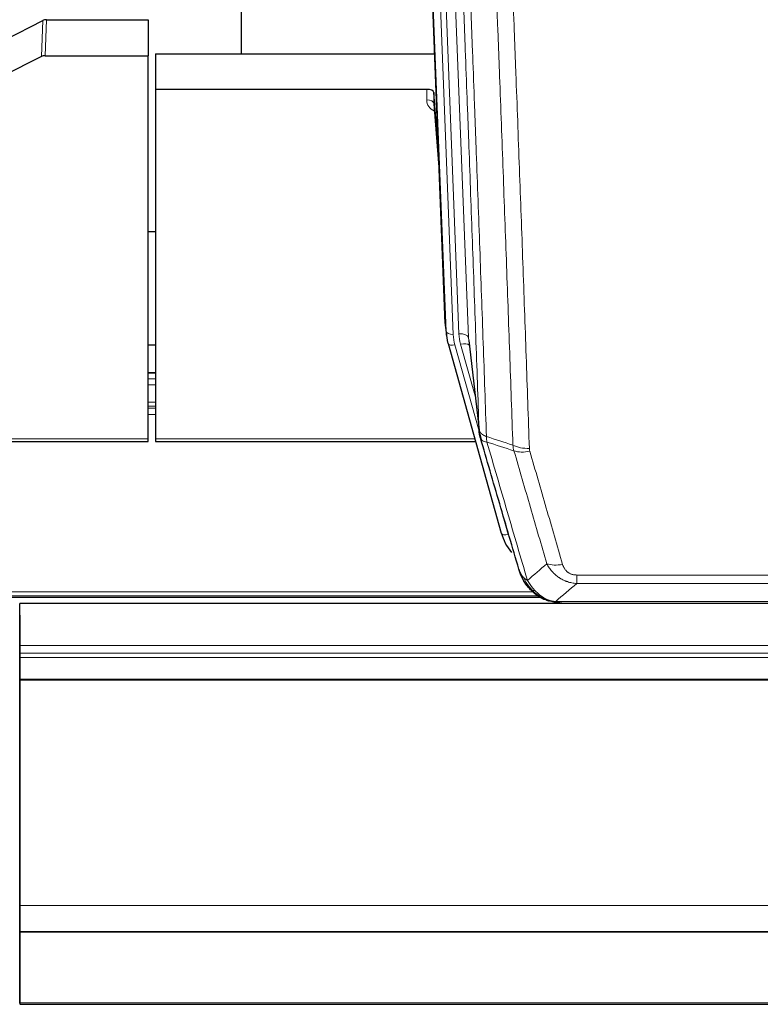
# Model space of a CAD drawing. Header units: inches. Extents: x 0 to 23760, y -13 to 16800.
# Tile 33 of 256: x 4605 to 4913, y 5847 to 6257. Entities that reach past the tile are written whole.
import ezdxf

# ---------------------------------------------------------------- set-up
doc = ezdxf.new("R2010")
doc.units = ezdxf.units.IN
doc.layers.add('1', color=7, linetype='Continuous', true_color=0xffffff)
doc.layers.add('254', color=7, linetype='Continuous', true_color=0xffffff)

msp = doc.modelspace()

# ---------------------------------------------------------------- linework, layer by layer
at = {"layer": '1', "color": 2, "linetype": 'Continuous', "lineweight": 25}
for p, q in [((4697.174, 6469.515), (4697.174, 6242.715)), ((4782.109, 6130.421), (4769.536, 6449.784)), ((4598.949, 6248.516), (4614.628, 6256.544)), ((4616.127, 6256.9), (4658.514, 6256.9)), ((4658.514, 6256.9), (4658.514, 6241.91)), ((4614.057, 6241.558), (4597.893, 6233.384)), ((4615.556, 6241.91), (4658.514, 6241.91)), ((4658.514, 6082.43), (4658.514, 6241.91)), ((4661.514, 6242.708), (4777.688, 6242.708)), ((4661.514, 6242.708), (4661.514, 6227.898)), ((4661.514, 6227.898), (4661.514, 6082.43)), ((4774.416, 6227.898), (4661.514, 6227.898)), ((4777.415, 6226.648), (4777.404, 6222.071)), ((4779.238, 6203.366), (4777.415, 6226.648)), ((4777.411, 6221.892), (4779.618, 6193.692)), ((4661.458, 6168.625), (4658.486, 6168.625)), ((4782.231, 6128.836), (4782.605, 6125.577)), ((4783.267, 6122.211), (4783.286, 6122.115)), ((4783.286, 6122.115), (4805.46, 6043.229)), ((4791.906, 6123.435), (4796.322, 6084.916)), ((4661.448, 6109.879), (4658.475, 6109.879)), ((4524.294, 6081.399), (4658.514, 6081.399)), ((4658.514, 6081.399), (4658.514, 6082.43)), ((4661.514, 6082.43), (4661.514, 6081.399)), ((4661.514, 6081.399), (4794.732, 6081.399)), ((4497.48, 6016.643), (4821.476, 6016.643)), ((4823.511, 6015.613), (4823.411, 6015.641)), ((5722.013, 6013.946), (4605.013, 6013.946)), ((4605.013, 5996.489), (4605.013, 6013.946)), ((4830.453, 6014.137), (5048.574, 6014.137)), ((4605.013, 6009.102), (4605.013, 5997.127)), ((4605.013, 5997.127), (4605.013, 5989.417)), ((4605.013, 5993.247), (4605.013, 5996.489)), ((4605.013, 5991.403), (4605.013, 5993.247)), ((4605.013, 5982.49), (4605.013, 5991.403)), ((4605.013, 5989.417), (4605.013, 5905.453)), ((4605.013, 5982.045), (4605.013, 5982.49)), ((4605.013, 5888.218), (4605.013, 5982.045)), ((4605.013, 5905.453), (4605.013, 5905.457)), ((4605.013, 5905.457), (4605.013, 5880.867)), ((4605.013, 5877.453), (4605.013, 5888.218)), ((4605.013, 5880.867), (4605.013, 5880.823)), ((4605.013, 5880.823), (4605.013, 5866.068)), ((4605.013, 5877.457), (4605.013, 5877.453)), ((4605.013, 5877.271), (4605.013, 5877.457)), ((4605.013, 5877.453), (5722.013, 5877.453)), ((4605.013, 5877.271), (5722.013, 5877.271)), ((4605.013, 5847.688), (4605.013, 5877.271)), ((4605.013, 5866.068), (4605.013, 5865.246)), ((4605.013, 5865.246), (4605.013, 5847.482)), ((4605.013, 5847.482), (4605.013, 5847.688)), ((4605.013, 5847.143), (5722.013, 5847.143))]:
    msp.add_line(p, q, dxfattribs=at)
at = {"layer": '1', "color": 110, "linetype": 'Continuous', "lineweight": 13}
for p, q in [((4778.75, 6456.502), (4791.816, 6124.608)), ((4782.483, 6127.162), (4769.784, 6449.725)), ((4772.719, 6449.994), (4785.477, 6125.942)), ((4775.006, 6451.818), (4787.824, 6126.235)), ((4614.057, 6241.558), (4614.628, 6256.544)), ((4616.127, 6256.9), (4615.556, 6241.91)), ((4774.406, 6223.482), (4774.416, 6227.898)), ((4777.404, 6222.071), (4779.611, 6193.884)), ((4782.109, 6130.421), (4782.483, 6127.162)), ((4794.547, 6100.396), (4788.521, 6121.834)), ((4791.816, 6124.608), (4796.193, 6086.428)), ((4786.174, 6121.541), (4796.247, 6085.707)), ((4658.475, 6109.823), (4661.448, 6109.823)), ((4658.475, 6107.375), (4661.448, 6107.375)), ((4658.475, 6104.897), (4661.448, 6104.897)), ((4658.475, 6097.707), (4661.448, 6097.707)), ((4658.475, 6096.055), (4661.448, 6096.055)), ((4658.475, 6095.27), (4661.448, 6095.27)), ((4658.475, 6092.572), (4661.448, 6092.572)), ((4524.581, 6082.43), (4658.514, 6082.43)), ((4661.514, 6082.43), (4794.445, 6082.43)), ((4803.623, 6059.466), (4808.348, 6042.655)), ((4836.842, 6025.801), (5042.185, 6025.801)), ((4836.842, 6022.268), (4836.842, 6025.801)), ((5042.185, 6022.268), (4836.842, 6022.268)), ((4498.372, 6017.204), (4820.585, 6017.204)), ((4500.305, 6018.817), (4818.578, 6018.817)), ((4823.411, 6015.641), (4823.343, 6015.799)), ((4828.111, 6014.8), (5050.916, 6014.8)), ((4605.013, 5996.489), (5722.013, 5996.489)), ((4605.013, 5993.247), (5722.013, 5993.247)), ((4605.013, 5991.403), (5722.013, 5991.403)), ((4605.013, 5982.49), (5722.013, 5982.489)), ((4605.013, 5982.045), (5722.013, 5982.045)), ((4605.013, 5888.218), (5722.013, 5888.218)), ((4605.013, 5847.688), (5722.013, 5847.688))]:
    msp.add_line(p, q, dxfattribs=at)
at = {"layer": '1', "color": 2, "linetype": 'Continuous', "lineweight": 25}
for centre, major_axis, ratio, start_param, end_param in [((4616.128, 6254.238), (3, -0.007), 0.8874311, 1.5734878, 2.096692), ((4615.559, 6239.281), (3, -0.011), 0.8761328, 1.5751062, 2.0983104), ((4774.417, 6226.604), (3, 0), 0.4313147, 0.033781, 1.5709509), ((4809.13, 6131.264), (-27.037, -0.043), 0.8858289, 0.0334668, 0.0997972), ((4809.495, 6128.078), (-27.027, -0.37), 0.8864308, 0.02276, 0.2319114), ((4831.655, 6049.242), (-27.014, -0.465), 0.8900028, 0.2292736, 0.603805)]:
    msp.add_ellipse(centre, major_axis=major_axis, ratio=ratio, start_param=start_param, end_param=end_param, dxfattribs=at)
at = {"layer": '1', "color": 110, "linetype": 'Continuous', "lineweight": 13}
for centre, major_axis, ratio, start_param, end_param in [((4780.409, 6223.482), (-6.003, -0.046), 0.8757409, 6.2743462, 7.3700502), ((4774.406, 6222.028), (-3, 0.007), 0.4848086, 3.1763596, 4.7135294), ((4785.477, 6127.328), (2.998, 0.118), 0.4614673, 3.175787, 4.6942235), ((4809.495, 6126.692), (-24.033, -0.038), 0.8858289, 0.0334668, 0.2426182), ((4787.824, 6124.388), (3.997, 0.157), 0.4614673, 0.0341943, 1.5526308), ((4811.842, 6126.985), (-24.033, -0.038), 0.8858289, 0.0334668, 0.2426182), ((4786.174, 6122.926), (2.888, 0.812), 0.4480327, 3.1416079, 4.5871119), ((4788.521, 6119.987), (3.851, 1.082), 0.4480327, 0.2500116, 1.4455193), ((4817.147, 6084.078), (-9.994, -0.345), 0.559112, 0.7940626, 1.551472), ((4817.334, 6082.905), (-9.604, -2.788), 0.5442898, 0.6684637, 1.414101), ((4808.348, 6044.04), (2.888, 0.812), 0.4480327, 3.1416079, 4.5871119), ((4830.995, 6036.023), (-9.598, -2.808), 0.562843, 0.6646512, 1.4076092)]:
    msp.add_ellipse(centre, major_axis=major_axis, ratio=ratio, start_param=start_param, end_param=end_param, dxfattribs=at)
for points, knots in [([(4796.193, 6086.428), (4795.748, 6099.275), (4794.842, 6125.126), (4793.435, 6164.37), (4792.465, 6190.844), (4791.911, 6205.823), (4791.849, 6207.488), (4791.725, 6210.822), (4791.539, 6215.825), (4791.103, 6227.524), (4790.724, 6237.593), (4790.406, 6246.007), (4790.342, 6247.691), (4790.214, 6251.06), (4790.023, 6256.118), (4789.572, 6267.942), (4789.182, 6278.114), (4788.396, 6298.51), (4787.333, 6325.837), (4785.692, 6367.231), (4784.567, 6395.096), (4783.998, 6409.096)], [0, 0, 0, 0, 0.125, 0.25, 0.375, 0.375, 0.390625, 0.390625, 0.40625, 0.4375, 0.5, 0.5, 0.515625, 0.515625, 0.53125, 0.5625, 0.625, 0.625, 0.75, 0.875, 1, 1, 1, 1]), ([(4787.053, 6407.315), (4787.624, 6393.262), (4788.752, 6365.292), (4790.397, 6323.74), (4791.464, 6296.309), (4792.252, 6275.836), (4792.643, 6265.625), (4793.095, 6253.757), (4793.287, 6248.68), (4793.415, 6245.297), (4793.479, 6243.607), (4793.798, 6235.161), (4794.178, 6225.054), (4794.615, 6213.31), (4794.802, 6208.288), (4794.926, 6204.942), (4794.988, 6203.27), (4795.544, 6188.233), (4796.517, 6161.658), (4797.928, 6122.265), (4798.836, 6096.316), (4799.282, 6083.419)], [0, 0, 0, 0, 0.125, 0.25, 0.375, 0.375, 0.4375, 0.46875, 0.484375, 0.484375, 0.5, 0.5, 0.5625, 0.59375, 0.609375, 0.609375, 0.625, 0.625, 0.75, 0.875, 1, 1, 1, 1]), ([(4810.279, 6079.851), (4809.841, 6092.548), (4808.949, 6118.093), (4808.027, 6143.94), (4807.324, 6163.438), (4807.088, 6169.956), (4806.612, 6183.031), (4806.372, 6189.586), (4805.645, 6209.311), (4805.153, 6222.531), (4804.529, 6239.145), (4804.404, 6242.472), (4804.152, 6249.134), (4803.773, 6259.139), (4803.39, 6269.181), (4802.618, 6289.314), (4801.575, 6316.288), (4799.965, 6357.14), (4798.863, 6384.635), (4798.305, 6398.448)], [0, 0, 0, 0, 0.125, 0.25, 0.25, 0.3125, 0.3125, 0.375, 0.375, 0.5, 0.5, 0.53125, 0.53125, 0.5625, 0.625, 0.625, 0.75, 0.875, 1, 1, 1, 1]), ([(4805.188, 6397.487), (4805.746, 6383.657), (4806.846, 6356.127), (4808.454, 6315.223), (4809.496, 6288.214), (4810.267, 6268.056), (4810.649, 6258.001), (4811.028, 6247.983), (4811.279, 6241.313), (4811.404, 6237.982), (4812.028, 6221.346), (4812.519, 6208.109), (4813.244, 6188.36), (4813.484, 6181.796), (4813.96, 6168.705), (4814.196, 6162.179), (4814.898, 6142.656), (4815.819, 6116.776), (4816.709, 6091.198), (4817.147, 6078.485)], [0, 0, 0, 0, 0.125, 0.25, 0.375, 0.375, 0.4375, 0.46875, 0.46875, 0.5, 0.5, 0.625, 0.625, 0.6875, 0.6875, 0.75, 0.75, 0.875, 1, 1, 1, 1]), ([(4796.193, 6086.428), (4796.194, 6086.42), (4796.196, 6086.404), (4796.199, 6086.38), (4796.202, 6086.357), (4796.205, 6086.333), (4796.209, 6086.309), (4796.213, 6086.286), (4796.218, 6086.262), (4796.222, 6086.238), (4796.227, 6086.215), (4796.232, 6086.191), (4796.238, 6086.168), (4796.243, 6086.144), (4796.249, 6086.121), (4796.255, 6086.097), (4796.261, 6086.074), (4796.268, 6086.05), (4796.275, 6086.027), (4796.282, 6086.003), (4796.289, 6085.98), (4796.297, 6085.957), (4796.305, 6085.933), (4796.313, 6085.91), (4796.321, 6085.887), (4796.33, 6085.864), (4796.339, 6085.84), (4796.348, 6085.817), (4796.357, 6085.794), (4796.367, 6085.771), (4796.377, 6085.748), (4796.387, 6085.725), (4796.397, 6085.702), (4796.408, 6085.679), (4796.419, 6085.656), (4796.43, 6085.633), (4796.441, 6085.61), (4796.453, 6085.587), (4796.465, 6085.564), (4796.477, 6085.541), (4796.489, 6085.519), (4796.502, 6085.496), (4796.515, 6085.473), (4796.528, 6085.451), (4796.541, 6085.428), (4796.555, 6085.405), (4796.569, 6085.383), (4796.583, 6085.36), (4796.597, 6085.338), (4796.612, 6085.316), (4796.626, 6085.293), (4796.642, 6085.271), (4796.657, 6085.249), (4796.672, 6085.227), (4796.688, 6085.204), (4796.704, 6085.182), (4796.72, 6085.16), (4796.737, 6085.138), (4796.754, 6085.116), (4796.771, 6085.094), (4796.788, 6085.073), (4796.805, 6085.051), (4796.823, 6085.029), (4796.841, 6085.007), (4796.859, 6084.986), (4796.878, 6084.964), (4796.896, 6084.943), (4796.915, 6084.921), (4796.934, 6084.9), (4796.954, 6084.878), (4796.973, 6084.857), (4796.993, 6084.836), (4797.013, 6084.815), (4797.034, 6084.793), (4797.054, 6084.772), (4797.075, 6084.751), (4797.102, 6084.724), (4797.136, 6084.691), (4797.177, 6084.652), (4797.218, 6084.614), (4797.261, 6084.576), (4797.304, 6084.538), (4797.348, 6084.5), (4797.393, 6084.463), (4797.438, 6084.426), (4797.485, 6084.389), (4797.532, 6084.352), (4797.58, 6084.316), (4797.628, 6084.28), (4797.678, 6084.245), (4797.728, 6084.21), (4797.779, 6084.175), (4797.831, 6084.14), (4797.883, 6084.106), (4797.936, 6084.072), (4797.99, 6084.039), (4798.045, 6084.005), (4798.1, 6083.972), (4798.156, 6083.94), (4798.213, 6083.908), (4798.271, 6083.876), (4798.329, 6083.845), (4798.388, 6083.814), (4798.447, 6083.783), (4798.507, 6083.753), (4798.568, 6083.723), (4798.63, 6083.693), (4798.692, 6083.664), (4798.755, 6083.635), (4798.819, 6083.607), (4798.883, 6083.579), (4798.948, 6083.551), (4799.014, 6083.524), (4799.08, 6083.497), (4799.147, 6083.471), (4799.214, 6083.445), (4799.259, 6083.428), (4799.282, 6083.419)], [0, 0, 0, 0, 0.0066687, 0.0133374, 0.0200061, 0.0266746, 0.0333432, 0.0400116, 0.0466801, 0.0533484, 0.0600168, 0.066685, 0.0733532, 0.0800214, 0.0866895, 0.0933575, 0.1000255, 0.1066935, 0.1133614, 0.1200292, 0.126697, 0.1333647, 0.1400324, 0.1467001, 0.1533676, 0.1600352, 0.1667026, 0.1733701, 0.1800374, 0.1867047, 0.193372, 0.2000392, 0.2067064, 0.2133735, 0.2200405, 0.2267075, 0.2333745, 0.2400414, 0.2467082, 0.253375, 0.2600418, 0.2667085, 0.2733751, 0.2800417, 0.2867082, 0.2933747, 0.3000412, 0.3067075, 0.3133739, 0.3200401, 0.3267064, 0.3333725, 0.3400387, 0.3467047, 0.3533708, 0.3600367, 0.3667026, 0.3733685, 0.3800343, 0.3867001, 0.3933658, 0.4000315, 0.4066971, 0.4133626, 0.4200281, 0.4266936, 0.433359, 0.4400243, 0.4466896, 0.4533549, 0.4600201, 0.4666852, 0.4733503, 0.4800154, 0.4866804, 0.4933453, 0.5000102, 0.5125098, 0.5250093, 0.5375088, 0.5500082, 0.5625077, 0.5750071, 0.5875066, 0.600006, 0.6125054, 0.6250049, 0.6375043, 0.6500037, 0.6625032, 0.6750026, 0.6875021, 0.7000016, 0.7125011, 0.7250006, 0.7375001, 0.7499997, 0.7624993, 0.7749989, 0.7874985, 0.7999982, 0.812498, 0.8249977, 0.8374975, 0.8499974, 0.8624973, 0.8749972, 0.8874972, 0.8999973, 0.9124974, 0.9249976, 0.9374978, 0.9499981, 0.9624985, 0.9749989, 0.9874994, 1, 1, 1, 1]), ([(4796.749, 6082.977), (4796.77, 6082.731), (4796.848, 6082.5), (4797.112, 6082.08), (4797.297, 6081.892), (4797.769, 6081.57), (4798.054, 6081.436), (4798.713, 6081.233), (4799.086, 6081.163), (4799.494, 6081.128)], [0, 0, 0, 0, 0.25, 0.25, 0.5, 0.5, 0.75, 0.75, 1, 1, 1, 1]), ([(4799.494, 6081.128), (4799.419, 6081.501), (4799.377, 6081.873), (4799.319, 6082.631), (4799.303, 6083.018), (4799.282, 6083.419)], [0, 0, 0, 0, 0.5, 0.5, 1, 1, 1, 1]), ([(4799.494, 6081.128), (4802.316, 6071.435), (4805.132, 6061.788), (4809.346, 6047.385), (4810.748, 6042.595), (4813.551, 6033.04), (4814.95, 6028.273), (4816.348, 6023.519)], [0, 0, 0, 0, 0.5, 0.5, 0.75, 0.75, 1, 1, 1, 1]), ([(4824.415, 6030.481), (4823.28, 6034.367), (4822.143, 6038.261), (4819.868, 6046.063), (4818.729, 6049.972), (4815.31, 6061.722), (4813.026, 6069.585), (4810.738, 6077.478)], [0, 0, 0, 0, 0.25, 0.25, 0.5, 0.5, 1, 1, 1, 1]), ([(4817.334, 6077.307), (4817.278, 6077.501), (4817.235, 6077.696), (4817.172, 6078.088), (4817.153, 6078.286), (4817.147, 6078.485)], [0, 0, 0, 0, 0.5, 0.5, 1, 1, 1, 1]), ([(4817.334, 6077.307), (4819.619, 6069.402), (4821.901, 6061.526), (4825.316, 6049.758), (4826.454, 6045.843), (4828.726, 6038.028), (4829.861, 6034.128), (4830.995, 6030.236)], [0, 0, 0, 0, 0.5, 0.5, 0.75, 0.75, 1, 1, 1, 1]), ([(4836.842, 6022.268), (4836.507, 6022.291), (4836.174, 6022.324), (4835.511, 6022.411), (4835.183, 6022.465), (4834.207, 6022.657), (4833.569, 6022.826), (4832.867, 6023.062), (4832.789, 6023.089), (4832.633, 6023.145), (4832.556, 6023.173), (4832.324, 6023.26), (4832.171, 6023.32), (4831.717, 6023.508), (4831.122, 6023.777), (4830.549, 6024.085), (4830.128, 6024.33), (4829.92, 6024.456), (4829.714, 6024.588), (4829.578, 6024.677), (4829.51, 6024.722), (4828.904, 6025.131), (4828.396, 6025.527), (4827.677, 6026.166), (4827.445, 6026.387), (4827.106, 6026.729), (4826.995, 6026.845), (4826.777, 6027.081), (4826.669, 6027.2), (4826.142, 6027.806), (4825.754, 6028.312), (4825.039, 6029.366), (4824.713, 6029.914), (4824.415, 6030.481)], [0, 0, 0, 0, 0.0625, 0.0625, 0.125, 0.125, 0.25, 0.25, 0.265625, 0.265625, 0.28125, 0.28125, 0.3125, 0.3125, 0.375, 0.4375, 0.4375, 0.46875, 0.484375, 0.484375, 0.5, 0.5, 0.625, 0.625, 0.6875, 0.6875, 0.71875, 0.71875, 0.75, 0.75, 0.875, 0.875, 1, 1, 1, 1]), ([(4836.842, 6025.801), (4836.66, 6025.801), (4836.477, 6025.807), (4836.113, 6025.833), (4835.934, 6025.853), (4835.578, 6025.907), (4835.403, 6025.94), (4835.056, 6026.022), (4834.885, 6026.071), (4834.674, 6026.141), (4834.632, 6026.155), (4834.548, 6026.185), (4834.424, 6026.232), (4834.303, 6026.282), (4834.064, 6026.387), (4833.756, 6026.54), (4833.469, 6026.718), (4833.296, 6026.838), (4833.261, 6026.862), (4833.193, 6026.912), (4833.16, 6026.937), (4833.06, 6027.013), (4832.995, 6027.065), (4832.805, 6027.224), (4832.686, 6027.334), (4832.459, 6027.562), (4832.352, 6027.68), (4832.149, 6027.923), (4832.054, 6028.048), (4831.941, 6028.209), (4831.918, 6028.241), (4831.875, 6028.306), (4831.853, 6028.338), (4831.789, 6028.437), (4831.748, 6028.503), (4831.63, 6028.702), (4831.556, 6028.837), (4831.419, 6029.109), (4831.356, 6029.247), (4831.179, 6029.664), (4831.079, 6029.948), (4830.995, 6030.236)], [0, 0, 0, 0, 0.0625, 0.0625, 0.125, 0.125, 0.1875, 0.1875, 0.25, 0.25, 0.265625, 0.265625, 0.28125, 0.3125, 0.3125, 0.375, 0.4375, 0.4375, 0.453125, 0.453125, 0.46875, 0.46875, 0.5, 0.5, 0.5625, 0.5625, 0.625, 0.625, 0.6875, 0.6875, 0.703125, 0.703125, 0.71875, 0.71875, 0.75, 0.75, 0.8125, 0.8125, 0.875, 0.875, 1, 1, 1, 1]), ([(4813.431, 6026.433), (4813.587, 6026.149), (4813.767, 6025.873), (4814.171, 6025.344), (4814.396, 6025.091), (4814.641, 6024.849)], [0, 0, 0, 0, 0.5, 0.5, 1, 1, 1, 1]), ([(4814.641, 6024.849), (4814.887, 6024.602), (4815.153, 6024.367), (4815.724, 6023.922), (4816.028, 6023.714), (4816.348, 6023.519)], [0, 0, 0, 0, 0.5, 0.5, 1, 1, 1, 1]), ([(4818.299, 6019.524), (4817.928, 6019.913), (4817.571, 6020.319), (4816.21, 6022.002), (4815.34, 6023.396), (4814.641, 6024.849)], [0, 0, 0, 0, 0.25, 0.25, 1, 1, 1, 1]), ([(4819.524, 6019.312), (4819.225, 6019.628), (4818.934, 6019.956), (4817.807, 6021.306), (4817.041, 6022.404), (4816.348, 6023.519)], [0, 0, 0, 0, 0.25, 0.25, 1, 1, 1, 1]), ([(4817.313, 6020.009), (4817.344, 6019.982), (4817.377, 6019.956), (4817.511, 6019.855), (4817.624, 6019.785), (4817.873, 6019.663), (4818.01, 6019.611), (4818.201, 6019.551), (4818.25, 6019.537), (4818.299, 6019.524)], [0, 0, 0, 0, 0.125, 0.125, 0.5, 0.5, 0.875, 0.875, 1, 1, 1, 1]), ([(4818.299, 6019.524), (4818.398, 6019.498), (4818.499, 6019.475), (4818.756, 6019.424), (4818.914, 6019.401), (4819.224, 6019.356), (4819.377, 6019.336), (4819.524, 6019.312)], [0, 0, 0, 0, 0.25, 0.25, 0.625, 0.625, 1, 1, 1, 1]), ([(4823.493, 6016.193), (4823.313, 6016.29), (4823.134, 6016.392), (4822.427, 6016.817), (4821.912, 6017.175), (4820.918, 6017.961), (4820.439, 6018.389), (4819.824, 6018.998), (4819.673, 6019.153), (4819.524, 6019.312)], [0, 0, 0, 0, 0.125, 0.125, 0.5, 0.5, 0.875, 0.875, 1, 1, 1, 1]), ([(4823.343, 6015.799), (4823.341, 6015.828), (4823.343, 6015.861), (4823.356, 6015.946), (4823.372, 6016.002), (4823.42, 6016.106), (4823.452, 6016.154), (4823.493, 6016.193)], [0, 0, 0, 0, 0.25, 0.25, 0.625, 0.625, 1, 1, 1, 1]), ([(4828.111, 6014.8), (4826.89, 6014.901), (4825.714, 6015.195), (4824.221, 6015.822), (4823.853, 6015.998), (4823.493, 6016.193)], [0, 0, 0, 0, 0.75, 0.75, 1, 1, 1, 1]), ([(4828.981, 6014.279), (4828.863, 6014.306), (4828.753, 6014.337), (4828.504, 6014.424), (4828.379, 6014.485), (4828.193, 6014.627), (4828.132, 6014.708), (4828.111, 6014.8)], [0, 0, 0, 0, 0.25, 0.25, 0.625, 0.625, 1, 1, 1, 1])]:
    msp.add_open_spline(points, degree=3, knots=knots, dxfattribs=at)
at = {"layer": '1', "color": 2, "linetype": 'Continuous', "lineweight": 25}
for points, knots in [([(4796.749, 6082.977), (4796.744, 6082.994), (4796.734, 6083.029), (4796.719, 6083.081), (4796.704, 6083.134), (4796.688, 6083.189), (4796.673, 6083.245), (4796.658, 6083.302), (4796.642, 6083.359), (4796.627, 6083.419), (4796.611, 6083.479), (4796.596, 6083.54), (4796.581, 6083.603), (4796.565, 6083.666), (4796.55, 6083.731), (4796.535, 6083.797), (4796.52, 6083.864), (4796.505, 6083.932), (4796.49, 6084.001), (4796.475, 6084.072), (4796.46, 6084.144), (4796.446, 6084.216), (4796.432, 6084.29), (4796.418, 6084.365), (4796.404, 6084.442), (4796.39, 6084.519), (4796.377, 6084.598), (4796.356, 6084.724), (4796.33, 6084.893), (4796.302, 6085.1), (4796.278, 6085.292), (4796.259, 6085.47), (4796.243, 6085.632), (4796.23, 6085.779), (4796.22, 6085.911), (4796.212, 6086.028), (4796.206, 6086.13), (4796.202, 6086.217), (4796.198, 6086.289), (4796.196, 6086.345), (4796.194, 6086.386), (4796.193, 6086.412), (4796.193, 6086.424), (4796.193, 6086.428)], [0, 0, 0, 0, 0.0155037, 0.0313049, 0.0474035, 0.0637997, 0.0804935, 0.097485, 0.1147743, 0.1323613, 0.1502462, 0.1684289, 0.1869096, 0.2056883, 0.224765, 0.2441397, 0.2638126, 0.2837835, 0.3040527, 0.32462, 0.3454856, 0.3666494, 0.3881116, 0.409872, 0.4319308, 0.454288, 0.4769435, 0.4998975, 0.5635611, 0.6228928, 0.6778927, 0.7285606, 0.7748966, 0.8169007, 0.8545729, 0.8879131, 0.9169214, 0.9415977, 0.9619421, 0.9779545, 0.989635, 0.9969835, 1, 1, 1, 1]), ([(4812.792, 6028.208), (4811.461, 6032.73), (4810.128, 6037.263), (4807.461, 6046.35), (4806.125, 6050.903), (4802.115, 6064.596), (4799.435, 6073.766), (4796.749, 6082.977)], [0, 0, 0, 0, 0.25, 0.25, 0.5, 0.5, 1, 1, 1, 1]), ([(4812.792, 6028.208), (4812.849, 6027.897), (4812.931, 6027.593), (4813.144, 6027.001), (4813.276, 6026.712), (4813.431, 6026.433)], [0, 0, 0, 0, 0.5, 0.5, 1, 1, 1, 1]), ([(4816.823, 6020.711), (4816.812, 6020.724), (4816.788, 6020.75), (4816.753, 6020.79), (4816.718, 6020.831), (4816.682, 6020.872), (4816.646, 6020.914), (4816.609, 6020.957), (4816.573, 6021), (4816.535, 6021.045), (4816.497, 6021.09), (4816.459, 6021.135), (4816.421, 6021.182), (4816.382, 6021.229), (4816.343, 6021.276), (4816.304, 6021.325), (4816.264, 6021.374), (4816.224, 6021.424), (4816.183, 6021.475), (4816.143, 6021.527), (4816.102, 6021.579), (4816.06, 6021.632), (4816.019, 6021.686), (4815.977, 6021.741), (4815.935, 6021.796), (4815.892, 6021.853), (4815.849, 6021.91), (4815.806, 6021.967), (4815.763, 6022.026), (4815.72, 6022.085), (4815.676, 6022.146), (4815.632, 6022.207), (4815.588, 6022.268), (4815.544, 6022.331), (4815.5, 6022.395), (4815.455, 6022.459), (4815.41, 6022.524), (4815.365, 6022.59), (4815.32, 6022.657), (4815.275, 6022.724), (4815.229, 6022.793), (4815.184, 6022.862), (4815.138, 6022.932), (4815.092, 6023.003), (4815.047, 6023.075), (4815.001, 6023.148), (4814.955, 6023.222), (4814.909, 6023.296), (4814.862, 6023.372), (4814.816, 6023.448), (4814.77, 6023.525), (4814.724, 6023.603), (4814.678, 6023.682), (4814.631, 6023.762), (4814.585, 6023.843), (4814.539, 6023.925), (4814.493, 6024.007), (4814.447, 6024.091), (4814.401, 6024.175), (4814.355, 6024.26), (4814.309, 6024.347), (4814.263, 6024.434), (4814.217, 6024.522), (4814.172, 6024.611), (4814.126, 6024.701), (4814.081, 6024.792), (4814.036, 6024.884), (4813.991, 6024.976), (4813.946, 6025.07), (4813.901, 6025.165), (4813.857, 6025.261), (4813.813, 6025.357), (4813.769, 6025.455), (4813.725, 6025.553), (4813.682, 6025.653), (4813.639, 6025.753), (4813.596, 6025.854), (4813.553, 6025.957), (4813.511, 6026.06), (4813.469, 6026.164), (4813.428, 6026.27), (4813.387, 6026.376), (4813.346, 6026.483), (4813.305, 6026.591), (4813.266, 6026.7), (4813.226, 6026.811), (4813.187, 6026.922), (4813.148, 6027.034), (4813.11, 6027.147), (4813.073, 6027.261), (4813.036, 6027.376), (4812.999, 6027.492), (4812.963, 6027.609), (4812.927, 6027.727), (4812.892, 6027.845), (4812.858, 6027.965), (4812.824, 6028.086), (4812.803, 6028.167), (4812.792, 6028.208)], [0, 0, 0, 0, 0.0060657, 0.012223, 0.0184718, 0.0248123, 0.0312443, 0.0377679, 0.0443831, 0.0510899, 0.0578883, 0.0647782, 0.0717598, 0.0788329, 0.0859977, 0.093254, 0.1006019, 0.1080414, 0.1155725, 0.1231952, 0.1309095, 0.1387154, 0.1466129, 0.1546019, 0.1626826, 0.1708549, 0.1791188, 0.1874742, 0.1959213, 0.20446, 0.2130903, 0.2218121, 0.2306256, 0.2395307, 0.2485274, 0.2576156, 0.2667955, 0.276067, 0.2854301, 0.2948848, 0.3044311, 0.314069, 0.3237985, 0.3336196, 0.3435324, 0.3535367, 0.3636326, 0.3738202, 0.3840993, 0.3944701, 0.4049324, 0.4154864, 0.426132, 0.4368691, 0.4476979, 0.4586183, 0.4696303, 0.480734, 0.4919292, 0.503216, 0.5145945, 0.5260645, 0.5376262, 0.5492795, 0.5610244, 0.5728609, 0.584789, 0.5968087, 0.60892, 0.621123, 0.6334175, 0.6458037, 0.6582815, 0.6708509, 0.6835119, 0.6962645, 0.7091087, 0.7220445, 0.735072, 0.748191, 0.7614017, 0.774704, 0.7880979, 0.8015834, 0.8151605, 0.8288293, 0.8425896, 0.8564416, 0.8703852, 0.8844204, 0.8985472, 0.9127656, 0.9270756, 0.9414773, 0.9559705, 0.9705554, 0.9852319, 1, 1, 1, 1]), ([(4817.313, 6020.009), (4816.879, 6020.478), (4816.469, 6020.969), (4814.939, 6023.005), (4814.043, 6024.694), (4813.431, 6026.433)], [0, 0, 0, 0, 0.25, 0.25, 1, 1, 1, 1]), ([(4816.883, 6020.576), (4816.905, 6020.532), (4816.928, 6020.488), (4817.007, 6020.353), (4817.07, 6020.262), (4817.196, 6020.118), (4817.252, 6020.062), (4817.313, 6020.009)], [0, 0, 0, 0, 0.2280377, 0.2280377, 0.6912151, 0.6912151, 1, 1, 1, 1]), ([(4819.824, 6017.751), (4819.178, 6018.234), (4818.562, 6018.759), (4817.755, 6019.545), (4817.531, 6019.774), (4817.313, 6020.009)], [0, 0, 0, 0, 0.7159091, 0.7159091, 1, 1, 1, 1]), ([(4823.343, 6015.799), (4823.114, 6015.91), (4822.887, 6016.028), (4821.985, 6016.52), (4821.326, 6016.942), (4820.056, 6017.88), (4819.446, 6018.396), (4818.674, 6019.139), (4818.485, 6019.33), (4818.299, 6019.524)], [0, 0, 0, 0, 0.125, 0.125, 0.5, 0.5, 0.875, 0.875, 1, 1, 1, 1]), ([(4828.981, 6014.279), (4827.571, 6014.368), (4826.135, 6014.674), (4824.264, 6015.376), (4823.8, 6015.575), (4823.343, 6015.799)], [0, 0, 0, 0, 0.75, 0.75, 1, 1, 1, 1]), ([(4825.509, 6014.884), (4825.429, 6014.907), (4825.35, 6014.932), (4824.677, 6015.144), (4824.089, 6015.363), (4823.511, 6015.613)], [0, 0, 0, 0, 0.1180686, 0.1180686, 1, 1, 1, 1]), ([(4830.653, 6014.139), (4830.579, 6014.138), (4830.505, 6014.137), (4830.209, 6014.137), (4829.987, 6014.147), (4829.56, 6014.181), (4829.354, 6014.207), (4829.102, 6014.253), (4829.041, 6014.266), (4828.981, 6014.279)], [0, 0, 0, 0, 0.125, 0.125, 0.5, 0.5, 0.875, 0.875, 1, 1, 1, 1])]:
    msp.add_open_spline(points, degree=3, knots=knots, dxfattribs=at)
for points, degree in [([(4796.316, 6084.997), (4797.066, 6082.166)], 1), ([(4819.9, 6017.695), (4821.546, 6016.474), (4823.413, 6015.64)], 2), ([(4830.653, 6014.139), (4830.036, 6014.135), (4829.413, 6014.165), (4828.787, 6014.23)], 3)]:
    msp.add_open_spline(points, degree=degree, dxfattribs=at)
at = {"layer": '1', "color": 110, "linetype": 'Continuous', "lineweight": 13}
for points in [[(4799.282, 6083.419), (4802.947, 6082.232), (4806.613, 6081.042), (4810.279, 6079.851)], [(4810.738, 6077.478), (4806.989, 6078.697), (4803.241, 6079.914), (4799.494, 6081.128)], [(4810.738, 6077.478), (4810.625, 6077.862), (4810.437, 6078.641), (4810.32, 6079.444), (4810.279, 6079.851)], [(4816.348, 6023.519), (4819.022, 6025.842), (4821.711, 6028.162), (4824.415, 6030.481)], [(4836.842, 6022.268), (4833.914, 6019.781), (4831.004, 6017.292), (4828.111, 6014.8)]]:
    msp.add_open_spline(points, degree=3, dxfattribs=at)
at = {"layer": '254', "color": 2, "linetype": 'Continuous', "lineweight": 25}
msp.add_line((4661.515, 6121.439), (4658.519, 6121.439), dxfattribs=at)

doc.saveas('drawing.dxf')
